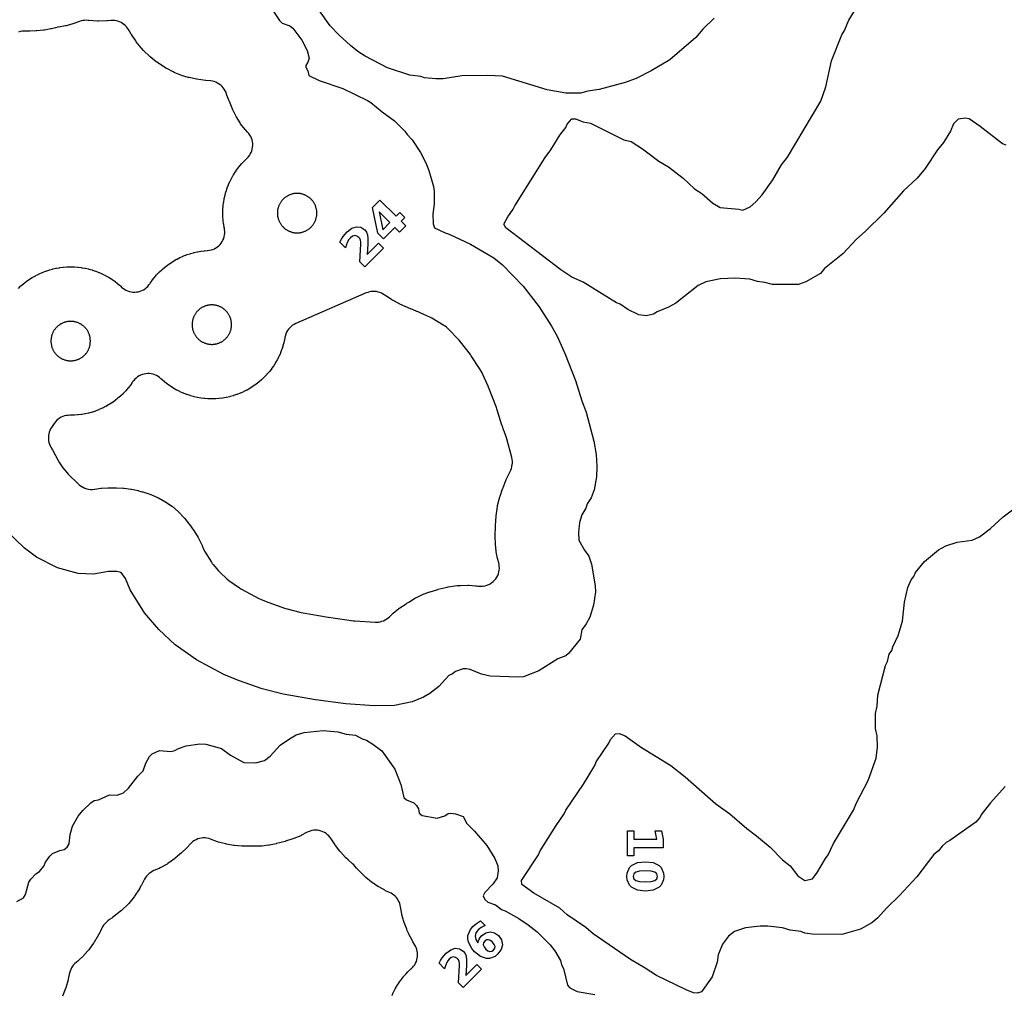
# Model space of a CAD drawing. Header units: millimetres. Extents: x 0 to 2500, y 0 to 1250.
# Tile 94 of 140: x 787 to 999, y 577 to 786. Entities that reach past the tile are written whole.
import ezdxf

# ---------------------------------------------------------------- set-up
doc = ezdxf.new("R2010")
doc.units = ezdxf.units.MM
doc.layers.add('CUT', color=1, linetype='Continuous')
doc.layers.add('MARK', color=3, linetype='Continuous')

msp = doc.modelspace()

# ---------------------------------------------------------------- linework, layer by layer
at = {"layer": 'CUT'}
for points in [[(999.05, 759.3), (998.27, 759.62), (993.44, 763.34), (991.08, 764.96), (990.25, 765.15), (988.71, 764.9), (987.69, 763.89), (987.07, 762.36), (985.56, 759.88), (984.24, 758.29), (981.56, 754.28), (979.86, 752.21), (976.9, 749.45), (972.66, 744.69), (968.65, 740.68), (966.79, 739.07), (963.87, 735.88), (959.88, 732.71), (959.07, 731.67), (955.88, 729.83), (954.27, 729.27), (948.67, 729.27), (947.07, 729.74), (945.47, 729.94), (943.84, 730.47), (940.68, 730.68), (937.48, 730.54), (934.31, 729.86), (932.67, 729.04), (927.87, 725.3), (926.27, 724.37), (923.85, 723.37), (923.07, 722.86), (921.48, 722.54), (919.87, 722.78), (917.55, 723.87), (915.87, 725.04), (915.07, 725.37), (907.88, 729.81), (905.47, 730.86), (903.07, 732.44), (891.21, 741.48), (890.81, 742.28), (891.68, 743.88), (892.85, 745.5), (893.2, 746.28), (899.69, 756.68), (900.97, 758.28), (902.88, 761.48), (904.14, 763.1), (904.48, 763.88), (905.48, 764.99), (906.27, 765.03), (907.89, 764.36), (909.47, 764.07), (916.64, 760.46), (918.27, 760.12), (920.67, 758.56), (924.19, 755.87), (926.27, 754.68), (929.46, 752.2), (931.87, 749.92), (933.47, 748.92), (935.86, 746.84), (937.44, 745.89), (941.46, 745.54), (942.27, 745.28), (943.89, 746.05), (945.09, 747.08), (946.49, 748.65), (948.75, 751.88), (950.64, 755.07), (951.9, 756.7), (959.09, 768.8), (960.18, 771.86), (961.44, 777.48), (963.61, 783.08), (964.11, 783.86), (965.15, 786.28), (972.04, 797.51)], [(840.25, 789.59), (842.5, 786.18), (843.07, 785.65), (844.72, 785.04), (845.34, 784.54), (847.3, 781.95), (848.47, 779.73), (848.86, 778.06), (848.61, 777.18), (848.15, 776.52), (848.12, 776.12), (848.59, 775.33), (848.8, 774.34), (851.05, 773.23), (856.09, 771.5), (861.46, 768.95), (862.19, 768.55), (864.63, 766.5), (867.27, 764.59), (869.51, 762.32), (869.96, 761.62), (871.04, 760.44), (872.86, 757.74), (874, 755.48), (874.64, 753.85), (875.69, 750.38), (875.8, 749.37), (875.79, 746.62), (875.48, 744.5), (875.55, 742.34), (875.84, 741.48), (878.17, 740.42), (879.05, 740.17), (883.65, 738), (888.63, 735.02), (890.5, 733.5), (894.97, 728.95), (898.42, 724.45), (901.07, 720.34), (902.3, 718.16), (904.05, 714.24), (906.28, 708.57), (907.62, 704.22), (908.56, 701.79), (910.22, 695.52), (910.72, 692.64), (910.87, 690.04), (910.79, 687.85), (910.24, 685), (909.64, 683.33), (908.74, 682.01), (908.49, 681.09), (907.64, 679.68), (907.09, 678), (906.93, 675.86), (907, 674.21), (908.2, 672.04), (909.15, 670.71), (909.7, 668.98), (910.52, 664.34), (910.56, 663.05), (910.14, 660.19), (909.34, 657.6), (908.56, 656.14), (907.6, 654.89), (907.29, 652.88), (904.77, 649.74), (904.15, 649.23), (902.44, 648.62), (898.32, 646.02), (895.04, 644.76), (894.05, 644.63), (887.87, 644.89), (886, 645.3), (883.56, 646.29), (882.69, 646.48), (882.07, 646.44), (880.38, 645.9), (879.72, 645.38), (878.94, 645.02), (876.78, 642.64), (874.89, 641.13), (873.47, 640.31), (871.03, 639.35), (867.27, 638.58), (862.84, 638.5), (856.79, 638.88), (850.24, 639.78), (843.24, 641), (838.73, 642.15), (833.63, 643.94), (830.5, 645.25), (824.6, 648.39), (819.97, 651.66), (816.45, 654.95), (813.38, 658.54), (810.31, 663.51), (809.28, 665.89), (808.34, 667.22), (807.45, 667.45), (805.65, 667.44), (802.39, 666.89), (799.08, 666.98), (794.63, 668.19), (790.14, 670.49), (787.56, 672.44), (783.54, 676.34)], [(936.14, 786.7), (933.66, 784.3), (932.16, 782.54), (926.55, 777.73), (922.55, 775.31), (919.35, 773.71), (916.96, 772.81), (911.34, 771.3), (908.92, 770.98), (907.34, 770.56), (904.16, 770.5), (900.15, 771.24), (890.55, 774.19), (887.38, 774.37), (881.78, 774.28), (877.75, 773.62), (876.14, 773.62), (873.75, 773.81), (872.92, 774.11), (870.56, 774.44), (865.75, 775.98), (860.95, 778.51), (859.38, 779.48), (857.76, 780.81), (855.36, 783.02), (853.42, 785.07), (851.08, 788.28)], [(786.21, 728.44), (786.7, 728.92), (786.78, 728.98), (787.3, 729.43), (787.37, 729.49), (787.91, 729.92), (787.99, 729.98), (788.55, 730.37), (788.64, 730.43), (789.22, 730.79), (789.3, 730.84), (789.9, 731.18), (789.99, 731.23), (790.6, 731.54), (790.69, 731.58), (791.32, 731.86), (791.41, 731.9), (792.05, 732.14), (792.14, 732.18), (792.79, 732.39), (792.89, 732.42), (793.55, 732.6), (793.64, 732.63), (794.31, 732.78), (794.41, 732.8), (795.09, 732.91), (795.18, 732.93), (795.87, 733.01), (795.96, 733.02), (796.65, 733.07), (796.75, 733.08), (797.43, 733.09), (797.53, 733.09), (798.22, 733.08), (798.32, 733.07), (799, 733.02), (799.1, 733.01), (799.78, 732.93), (799.88, 732.91), (800.56, 732.8), (800.65, 732.78), (801.32, 732.63), (801.42, 732.6), (802.08, 732.42), (802.17, 732.39), (802.83, 732.18), (802.92, 732.14), (803.56, 731.9), (803.65, 731.86), (804.28, 731.58), (804.37, 731.54), (804.98, 731.23), (805.07, 731.18), (805.67, 730.84), (805.75, 730.79), (806.33, 730.43), (806.41, 730.37), (806.97, 729.98), (807.05, 729.92), (807.6, 729.49), (807.67, 729.43), (808.19, 728.98), (808.26, 728.92), (808.44, 728.75), (808.74, 728.49), (809.06, 728.27), (809.4, 728.07), (809.76, 727.91), (810.13, 727.79), (810.52, 727.7), (810.91, 727.66), (811.3, 727.65), (811.69, 727.68), (812.08, 727.74), (812.45, 727.85), (812.82, 727.99), (813.17, 728.17), (813.5, 728.38), (813.81, 728.62), (814.1, 728.89), (814.35, 729.19), (814.54, 729.45), (814.54, 729.44), (814.62, 729.57), (815.02, 730.13), (815.07, 730.21), (815.5, 730.75), (815.56, 730.83), (816.01, 731.35), (816.07, 731.42), (816.55, 731.92), (816.62, 731.99), (817.11, 732.46), (817.19, 732.52), (817.71, 732.97), (817.78, 733.04), (818.33, 733.46), (818.4, 733.52), (818.97, 733.91), (819.05, 733.97), (819.63, 734.34), (819.71, 734.39), (820.31, 734.72), (820.4, 734.77), (821.01, 735.08), (821.1, 735.12), (821.73, 735.4), (821.82, 735.44), (822.46, 735.68), (822.55, 735.72), (823.2, 735.93), (823.3, 735.96), (823.96, 736.15), (824.06, 736.17), (824.73, 736.32), (824.82, 736.34), (825.5, 736.46), (825.6, 736.47), (826.28, 736.55), (826.38, 736.56), (826.99, 736.61), (827.37, 736.66), (827.74, 736.74), (828.11, 736.86), (828.46, 737.01), (828.79, 737.19), (829.11, 737.41), (829.4, 737.65), (829.67, 737.92), (829.91, 738.22), (830.12, 738.53), (830.3, 738.87), (830.45, 739.22), (830.57, 739.58), (830.64, 739.96), (830.69, 740.34), (830.69, 740.72), (830.66, 741.1), (830.6, 741.48), (830.59, 741.5), (830.57, 741.6), (830.46, 742.28), (830.44, 742.37), (830.36, 743.06), (830.35, 743.15), (830.3, 743.84), (830.29, 743.94), (830.28, 744.62), (830.28, 744.72), (830.29, 745.41), (830.3, 745.51), (830.35, 746.19), (830.36, 746.29), (830.44, 746.97), (830.46, 747.07), (830.57, 747.75), (830.59, 747.84), (830.74, 748.51), (830.77, 748.61), (830.95, 749.27), (830.98, 749.36), (831.19, 750.02), (831.23, 750.11), (831.47, 750.75), (831.51, 750.84), (831.79, 751.47), (831.83, 751.56), (832.14, 752.17), (832.19, 752.26), (832.53, 752.86), (832.58, 752.94), (832.94, 753.52), (833, 753.6), (833.39, 754.16), (833.45, 754.24), (833.88, 754.78), (833.94, 754.86), (834.39, 755.38), (834.45, 755.45), (834.93, 755.95), (835, 756.02), (835.47, 756.47), (835.74, 756.76), (835.98, 757.07), (836.19, 757.4), (836.37, 757.75), (836.51, 758.11), (836.62, 758.49), (836.68, 758.88), (836.71, 759.27), (836.7, 759.66), (836.65, 760.05), (836.57, 760.44), (836.44, 760.81), (836.28, 761.17), (836.09, 761.51), (835.87, 761.83), (835.61, 762.13), (835.23, 762.53), (835.1, 762.68), (834.11, 763.94), (834, 764.11), (833.15, 765.47), (833.05, 765.64), (832.34, 767.08), (832.26, 767.26), (831.69, 768.76), (831.69, 768.76), (831.59, 769.05), (831.16, 770.12), (831.09, 770.31), (831.09, 770.31), (830.96, 770.68), (830.79, 771.04), (830.59, 771.39), (830.36, 771.7), (830.1, 772), (829.81, 772.27), (829.49, 772.5), (829.15, 772.71), (828.79, 772.88), (828.42, 773.01), (828.04, 773.11), (827.65, 773.17), (826.63, 773.27), (826.54, 773.28), (824.66, 773.56), (824.56, 773.58), (823.02, 773.88), (822.83, 773.93), (821.37, 774.37), (821.19, 774.43), (819.78, 775.01), (819.6, 775.09), (818.21, 775.81), (818.12, 775.86), (817.55, 776.2), (817.46, 776.25), (816.05, 777.18), (815.88, 777.3), (814.61, 778.34), (814.45, 778.47), (813.26, 779.67), (813.19, 779.75), (812.73, 780.25), (812.66, 780.33), (811.61, 781.62), (811.49, 781.78), (810.58, 783.17), (810.52, 783.26), (809.96, 784.22), (809.75, 784.54), (809.52, 784.83), (809.26, 785.1), (808.97, 785.35), (808.66, 785.57), (808.34, 785.75), (807.99, 785.91), (807.64, 786.03), (807.27, 786.12), (806.9, 786.18), (806.52, 786.2), (806.15, 786.18), (805.42, 786.11), (805.31, 786.11), (803.47, 786.04), (803.25, 786.05), (801.42, 786.19), (801.23, 786.21), (800.86, 786.23), (800.49, 786.22), (800.12, 786.17), (799.76, 786.09), (799.4, 785.98), (798.14, 785.51), (797.96, 785.45), (796.54, 785.07), (796.36, 785.03), (794.86, 784.77), (794.71, 784.75), (794.21, 784.64), (793.38, 784.41), (793.21, 784.37), (791.81, 784.11), (791.63, 784.08), (790.17, 783.94), (790.08, 783.94), (788.72, 783.87), (788.59, 783.87), (787.46, 783.88), (787.04, 783.86), (786.62, 783.8), (786.22, 783.7)], [(998.85, 621.06), (995.64, 617.6), (993.78, 615.2), (993.38, 614.4), (992.47, 613.37), (986.87, 609.44), (986.09, 609.04), (985.27, 608.24), (984.47, 607.2), (983.47, 606.4), (979.76, 601.61), (976.08, 597.6), (973.27, 594.87), (971.4, 592.81), (970.07, 591.74), (967.66, 590.31), (963.67, 589.22), (957.26, 589.27), (955.67, 589.47), (954.81, 589.84), (952.47, 590.1), (950.87, 590.64), (947.67, 590.98), (946.07, 590.98), (942.89, 590.66), (940.53, 589.87), (939.22, 588.8), (937.95, 587.14), (936.98, 584.82), (936.78, 583.2), (935.67, 580.09), (933.42, 576.8), (932.48, 576.53), (931.67, 576.61), (930.06, 577.26), (923.68, 580.38), (921.25, 581.97), (918.07, 583.78), (910.07, 589.36), (908.45, 590.69), (904.47, 593.45), (902.85, 594.87), (897.27, 598.09), (894.71, 600), (894.6, 600.8), (898.3, 606.38), (898.64, 607.2), (902.07, 612.69), (903.83, 615.22), (904.17, 616), (907.96, 621.6), (910.4, 625.6), (910.74, 626.4), (913.42, 630.42), (913.76, 631.2), (914.87, 632.46), (915.66, 632.5), (916.92, 632), (920.48, 629.5), (926.81, 625.6), (929.87, 623.19), (936.46, 617.33), (939.49, 615.2), (943.14, 612.01), (945.26, 610.49), (948.21, 607.99), (950.85, 605.29), (952.48, 604.01), (954.12, 601.86), (955.65, 600.84), (957.29, 601.2), (958.24, 602.42), (960.09, 605.6), (960.7, 606.38), (961.87, 608.8), (966.15, 615.98), (966.81, 617.59), (969.29, 622.4), (971.04, 627.2), (971.33, 629.58), (971.22, 632.02), (970.87, 633.6), (970.87, 636.79), (971.24, 638.38), (971.4, 640.8), (973.05, 647.2), (973.46, 648), (973.85, 649.6), (974.39, 650.37), (974.59, 651.2), (975.78, 653.63), (976.7, 656.76), (977.11, 660.8), (977.89, 663.99), (978.56, 665.6), (979.13, 666.38), (979.48, 667.2), (981.48, 669.59), (984.47, 672.09), (986.07, 672.94), (988.47, 673.72), (991.69, 674.16), (993.3, 674.92), (995.67, 676.69), (998.41, 679.2), (1001.29, 681.35)], [(785.89, 596.28), (787.31, 597.12), (787.75, 597.8), (788.46, 600.46), (788.89, 601.14), (790.01, 602.27), (790.79, 602.75), (791.73, 603.93), (792.08, 604.75), (793.03, 606.07), (793.6, 606.62), (795.18, 607.3), (796.09, 607.5), (796.72, 608.05), (797.13, 608.76), (797.41, 610.74), (797.9, 612.51), (799.1, 614.67), (800.13, 615.92), (801.85, 617.59), (802.53, 618.04), (803.51, 618.23), (805.83, 619.27), (807.47, 619.21), (808.85, 619.7), (809.94, 620.76), (811.95, 623.32), (813.08, 624.46), (813.69, 626.14), (814.48, 627.59), (815.06, 628.14), (816.64, 628.83), (819.03, 628.67), (819.94, 628.83), (820.72, 629.28), (822.38, 629.88), (825.33, 630.29), (826.58, 630.19), (829.95, 629.25), (831.94, 627.85), (834.78, 626.25), (837.31, 626.21), (839.25, 626.71), (840.46, 627.63), (842.63, 630.01), (844.6, 631.4), (846.07, 632.21), (847.77, 632.76), (851.92, 633.13), (855.04, 632.84), (856.87, 632.39), (858.85, 632.14), (860.27, 631.37), (861.21, 631.09), (862.62, 630.24), (864.53, 628.76), (867.36, 624.8), (868.62, 621.55), (869.25, 618.74), (869.82, 618.19), (871.41, 617.54), (872.01, 617.01), (872.4, 616.27), (872.59, 615.37), (873.19, 614.82), (876.46, 614.24), (878.13, 614.8), (878.84, 615.28), (879.39, 615.34), (880.4, 615.22), (882.04, 614.59), (882.81, 613.1), (884.52, 611.43), (887.13, 608.37), (888.85, 605.57), (889.51, 603.96), (889.62, 602.93), (889.34, 601.38), (888.44, 600.02), (886.73, 598.27), (886.38, 597.53), (886.74, 596.72), (887.38, 596.15), (889.04, 595.58), (890.29, 594.56), (891.12, 594.26), (894.02, 592.65), (896.07, 591.29), (897.98, 589.79), (900.79, 586.97), (901.77, 585.69), (903.05, 583.56), (903.23, 582.64), (903.66, 581.89), (904.5, 578.26), (905.06, 577.71), (906.59, 576.92), (910.44, 576.23)], [(866.73, 576.04), (867, 576.66), (867.05, 576.75), (867.36, 577.37), (867.4, 577.45), (867.74, 578.05), (867.79, 578.14), (868.16, 578.72), (868.21, 578.8), (868.61, 579.36), (868.67, 579.44), (869.09, 579.98), (869.15, 580.06), (869.6, 580.58), (869.67, 580.65), (870.14, 581.15), (870.21, 581.22), (870.71, 581.69), (870.78, 581.76), (870.85, 581.82), (871.13, 582.08), (871.38, 582.37), (871.61, 582.68), (871.8, 583.02), (871.96, 583.36), (872.08, 583.73), (872.17, 584.1), (872.22, 584.48), (872.24, 584.86), (872.22, 585.24), (872.17, 585.62), (872.07, 585.99), (871.95, 586.36), (871.79, 586.7), (871.59, 587.03), (871.21, 587.63), (871.1, 587.81), (870.29, 589.41), (870.24, 589.51), (869.92, 590.23), (869.89, 590.32), (869.32, 591.79), (869.26, 591.97), (868.85, 593.43), (868.81, 593.62), (868.54, 595.15), (868.48, 595.49), (868.38, 595.85), (868.25, 596.2), (868.08, 596.53), (867.88, 596.85), (867.66, 597.15), (867.41, 597.43), (867.13, 597.68), (866.83, 597.91), (866.51, 598.1), (866.17, 598.27), (865.33, 598.63), (865.16, 598.72), (863.85, 599.44), (863.69, 599.54), (862.45, 600.38), (862.3, 600.5), (861.11, 601.48), (861.04, 601.55), (860.51, 602.03), (860.43, 602.1), (859.23, 603.32), (859.09, 603.47), (858.72, 603.93), (858.49, 604.19), (858.24, 604.43), (857.37, 605.2), (857.3, 605.26), (856.8, 605.74), (856.73, 605.81), (855.63, 606.98), (855.5, 607.13), (854.55, 608.36), (854.44, 608.52), (853.63, 609.8), (853.4, 610.13), (853.14, 610.43), (852.85, 610.71), (852.53, 610.96), (852.18, 611.17), (851.82, 611.35), (851.44, 611.49), (851.05, 611.59), (850.65, 611.65), (850.25, 611.67), (849.85, 611.65), (849.45, 611.59), (849.06, 611.49), (848.68, 611.35), (848.31, 611.17), (847.23, 610.58), (847.05, 610.49), (845.57, 609.86), (845.38, 609.79), (843.8, 609.29), (843.7, 609.27), (841.86, 608.79), (841.77, 608.77), (840.31, 608.46), (840.13, 608.43), (838.69, 608.26), (838.51, 608.25), (837.02, 608.21), (836.93, 608.21), (834.49, 608.26), (834.39, 608.26), (832.78, 608.37), (832.58, 608.39), (831.03, 608.65), (830.84, 608.7), (829.32, 609.11), (829.13, 609.17), (827.62, 609.74), (827.24, 609.87), (826.85, 609.95), (826.45, 610), (826.05, 610), (825.65, 609.97), (825.26, 609.89), (824.87, 609.78), (824.5, 609.63), (824.15, 609.44), (823.82, 609.22), (823.51, 608.96), (823.22, 608.68), (822.55, 607.92), (822.45, 607.83), (821.45, 606.85), (821.37, 606.78), (820.03, 605.61), (819.87, 605.48), (818.45, 604.49), (818.27, 604.37), (816.76, 603.54), (816.57, 603.45), (815.43, 602.97), (815.07, 602.8), (814.73, 602.59), (814.41, 602.35), (814.12, 602.08), (813.85, 601.78), (813.62, 601.46), (813.42, 601.11), (812.74, 599.81), (812.7, 599.73), (812.34, 599.11), (812.28, 599.01), (811.27, 597.47), (811.14, 597.29), (810, 595.91), (809.85, 595.74), (808.52, 594.46), (808.44, 594.39), (807.89, 593.91), (807.81, 593.85), (806.52, 592.84), (806.36, 592.72), (805.83, 592.39), (805.49, 592.15), (805.18, 591.88), (804.9, 591.58), (804.84, 591.51), (804.83, 591.5), (804.57, 591.17), (804.34, 590.82), (804.15, 590.45), (803.86, 589.78), (803.77, 589.59), (802.91, 588.11), (802.86, 588.02), (802.48, 587.42), (802.42, 587.34), (801.52, 586.07), (801.4, 585.92), (800.42, 584.78), (800.29, 584.65), (799.2, 583.61), (799.06, 583.48), (798.68, 583.18), (798.39, 582.93), (798.12, 582.65), (797.89, 582.34), (797.68, 582.02), (797.51, 581.67), (797.37, 581.31), (797.26, 580.94), (796.94, 579.55), (796.91, 579.45), (796.42, 577.73), (796.35, 577.53), (795.7, 575.93)]]:
    msp.add_lwpolyline(points, dxfattribs=at)
for points in [[(849.18, 747.78), (849.08, 747.87), (848.97, 747.96), (848.86, 748.05), (848.75, 748.13), (848.64, 748.21), (848.52, 748.28), (848.4, 748.35), (848.28, 748.42), (848.15, 748.49), (848.03, 748.54), (847.9, 748.6), (847.77, 748.65), (847.64, 748.7), (847.51, 748.74), (847.37, 748.78), (847.24, 748.81), (847.1, 748.84), (846.97, 748.87), (846.83, 748.89), (846.69, 748.9), (846.55, 748.91), (846.41, 748.92), (846.27, 748.92), (846.14, 748.92), (846, 748.91), (845.86, 748.9), (845.72, 748.89), (845.58, 748.87), (845.45, 748.84), (845.31, 748.81), (845.17, 748.78), (845.04, 748.74), (844.91, 748.7), (844.78, 748.65), (844.65, 748.6), (844.52, 748.54), (844.39, 748.49), (844.27, 748.42), (844.15, 748.35), (844.03, 748.28), (843.91, 748.21), (843.8, 748.13), (843.69, 748.05), (843.58, 747.96), (843.47, 747.87), (843.37, 747.78), (843.27, 747.68), (843.17, 747.58), (843.08, 747.48), (842.99, 747.37), (842.9, 747.26), (842.82, 747.15), (842.74, 747.03), (842.67, 746.92), (842.59, 746.8), (842.53, 746.68), (842.46, 746.55), (842.4, 746.43), (842.35, 746.3), (842.3, 746.17), (842.25, 746.04), (842.21, 745.91), (842.17, 745.77), (842.14, 745.64), (842.11, 745.5), (842.08, 745.37), (842.06, 745.23), (842.04, 745.09), (842.03, 744.95), (842.03, 744.81), (842.02, 744.67), (842.03, 744.53), (842.03, 744.4), (842.04, 744.26), (842.06, 744.12), (842.08, 743.98), (842.11, 743.84), (842.14, 743.71), (842.17, 743.57), (842.21, 743.44), (842.25, 743.31), (842.3, 743.18), (842.35, 743.05), (842.4, 742.92), (842.46, 742.79), (842.53, 742.67), (842.59, 742.55), (842.67, 742.43), (842.74, 742.31), (842.82, 742.2), (842.9, 742.09), (842.99, 741.98), (843.08, 741.87), (843.17, 741.77), (843.27, 741.67), (843.37, 741.57), (843.47, 741.48), (843.58, 741.39), (843.69, 741.3), (843.8, 741.22), (843.91, 741.14), (844.03, 741.06), (844.15, 740.99), (844.27, 740.93), (844.39, 740.86), (844.52, 740.8), (844.65, 740.75), (844.78, 740.7), (844.91, 740.65), (845.04, 740.61), (845.17, 740.57), (845.31, 740.53), (845.45, 740.5), (845.58, 740.48), (845.72, 740.46), (845.86, 740.44), (846, 740.43), (846.14, 740.43), (846.27, 740.42), (846.41, 740.43), (846.55, 740.43), (846.69, 740.44), (846.83, 740.46), (846.97, 740.48), (847.1, 740.5), (847.24, 740.53), (847.37, 740.57), (847.51, 740.61), (847.64, 740.65), (847.77, 740.7), (847.9, 740.75), (848.03, 740.8), (848.15, 740.86), (848.28, 740.93), (848.4, 740.99), (848.52, 741.06), (848.64, 741.14), (848.75, 741.22), (848.86, 741.3), (848.97, 741.39), (849.08, 741.48), (849.18, 741.57), (849.28, 741.67), (849.38, 741.77), (849.47, 741.87), (849.56, 741.98), (849.65, 742.09), (849.73, 742.2), (849.81, 742.31), (849.88, 742.43), (849.95, 742.55), (850.02, 742.67), (850.09, 742.79), (850.15, 742.92), (850.2, 743.05), (850.25, 743.18), (850.3, 743.31), (850.34, 743.44), (850.38, 743.57), (850.41, 743.71), (850.44, 743.84), (850.47, 743.98), (850.49, 744.12), (850.5, 744.26), (850.52, 744.4), (850.52, 744.53), (850.52, 744.67), (850.52, 744.81), (850.52, 744.95), (850.5, 745.09), (850.49, 745.23), (850.47, 745.37), (850.44, 745.5), (850.41, 745.64), (850.38, 745.77), (850.34, 745.91), (850.3, 746.04), (850.25, 746.17), (850.2, 746.3), (850.15, 746.43), (850.09, 746.55), (850.02, 746.68), (849.95, 746.8), (849.88, 746.92), (849.81, 747.03), (849.73, 747.15), (849.65, 747.26), (849.56, 747.37), (849.47, 747.48), (849.38, 747.58), (849.28, 747.68)], [(800.94, 685.28), (801.35, 685.19), (801.76, 685.14), (802.17, 685.14), (802.59, 685.18), (802.69, 685.19), (804, 685.36), (804.16, 685.38), (805.48, 685.44), (805.56, 685.44), (807.28, 685.45), (807.37, 685.45), (808.83, 685.4), (809.01, 685.38), (810.42, 685.21), (810.59, 685.18), (812.02, 684.86), (812.11, 684.84), (812.9, 684.63), (813, 684.6), (814.56, 684.11), (814.75, 684.04), (816.21, 683.41), (816.38, 683.32), (817.77, 682.55), (817.94, 682.44), (819.25, 681.53), (819.41, 681.41), (820.61, 680.38), (820.76, 680.25), (821.86, 679.1), (821.99, 678.95), (823, 677.66), (823.06, 677.58), (823.94, 676.34), (824, 676.25), (824.92, 674.79), (825.03, 674.61), (825.79, 673.06), (825.84, 672.96), (826.2, 672.11), (826.47, 671.59), (827.8, 669.44), (827.97, 669.19), (828.16, 668.95), (829.33, 667.58), (829.64, 667.26), (831.16, 665.84), (831.58, 665.5), (833.85, 663.89), (834.28, 663.63), (838.05, 661.62), (838.39, 661.46), (839.97, 660.8), (840.19, 660.72), (843.79, 659.45), (844.13, 659.35), (846.87, 658.65), (847.17, 658.58), (852.93, 657.58), (853.07, 657.56), (858.44, 656.83), (858.73, 656.8), (863.08, 656.52), (863.41, 656.52), (863.43, 656.52), (863.82, 656.54), (864.19, 656.6), (864.56, 656.7), (864.92, 656.83), (865.27, 657), (865.59, 657.2), (865.9, 657.43), (866.18, 657.68), (866.82, 658.32), (866.97, 658.45), (868.22, 659.47), (868.39, 659.59), (869.74, 660.48), (869.91, 660.58), (869.93, 660.6), (870.19, 660.74), (870.31, 660.82), (870.31, 660.82), (870.54, 660.97), (871.8, 661.72), (871.97, 661.81), (873.29, 662.44), (873.46, 662.52), (874.88, 663.04), (874.97, 663.07), (876.56, 663.58), (876.68, 663.61), (878.59, 664.09), (878.83, 664.14), (880.79, 664.39), (880.91, 664.4), (881.42, 664.44), (881.51, 664.44), (883.05, 664.47), (883.24, 664.47), (884.73, 664.36), (884.91, 664.34), (885.19, 664.29), (885.59, 664.25), (885.99, 664.24), (886.39, 664.28), (886.79, 664.35), (887.17, 664.46), (887.55, 664.62), (887.9, 664.8), (888.23, 665.03), (888.54, 665.28), (888.83, 665.57), (889.08, 665.88), (889.3, 666.22), (889.49, 666.57), (889.64, 666.95), (889.75, 667.33), (889.82, 667.73), (889.85, 668.13), (889.84, 668.53), (889.79, 668.93), (889.7, 669.32), (889.5, 670.03), (889.46, 670.2), (889.19, 671.64), (889.17, 671.82), (889.03, 673.31), (889.02, 673.4), (888.95, 674.95), (888.95, 675.07), (888.98, 677.2), (888.99, 677.33), (889.14, 679.34), (889.16, 679.46), (889.43, 681.41), (889.47, 681.64), (889.97, 683.54), (890.01, 683.65), (890.52, 685.23), (890.56, 685.33), (891.23, 687.05), (891.32, 687.26), (891.78, 688.13), (891.97, 688.53), (892.03, 688.69), (892.3, 689.29), (892.45, 689.65), (892.56, 690.03), (892.63, 690.42), (892.67, 690.81), (892.66, 691.21), (892.62, 691.6), (892.54, 691.98), (891.47, 696.02), (891.33, 696.44), (890.85, 697.7), (890.82, 697.76), (890.43, 698.89), (890.41, 698.96), (889.32, 702.47), (889.23, 702.76), (887.49, 707.18), (887.42, 707.35), (886.27, 709.9), (886.11, 710.22), (885.71, 710.95), (885.58, 711.16), (883.79, 713.93), (883.6, 714.2), (881.51, 716.92), (881.19, 717.29), (878.67, 719.85), (878.43, 720.08), (878.16, 720.29), (877.87, 720.48), (875.33, 722), (874.99, 722.18), (872.82, 723.21), (872.33, 723.4), (872.08, 723.48), (871.94, 723.53), (870.75, 724.02), (870.68, 724.05), (868.43, 725.07), (868.34, 725.12), (866.84, 725.89), (866.67, 725.99), (865.3, 726.89), (865.12, 727.02), (864.8, 727.23), (864.47, 727.41), (864.12, 727.56), (863.76, 727.67), (863.39, 727.75), (863.01, 727.79), (862.63, 727.79), (862.25, 727.76), (861.88, 727.7), (861.52, 727.6), (861.16, 727.46), (846, 720.87), (845.64, 720.7), (845.31, 720.49), (845, 720.25), (844.71, 719.98), (844.45, 719.68), (844.22, 719.35), (844.02, 719.01), (843.86, 718.65), (843.74, 718.27), (843.65, 717.89), (843.6, 717.56), (843.58, 717.47), (843.43, 716.8), (843.4, 716.7), (843.22, 716.04), (843.19, 715.95), (842.98, 715.29), (842.94, 715.2), (842.7, 714.56), (842.66, 714.47), (842.38, 713.84), (842.34, 713.75), (842.03, 713.14), (841.98, 713.05), (841.64, 712.45), (841.59, 712.37), (841.23, 711.79), (841.17, 711.71), (840.77, 711.15), (840.72, 711.07), (840.29, 710.53), (840.23, 710.45), (839.78, 709.93), (839.72, 709.86), (839.24, 709.36), (839.17, 709.29), (838.68, 708.82), (838.6, 708.75), (838.08, 708.3), (838.01, 708.24), (837.47, 707.82), (837.39, 707.76), (836.82, 707.36), (836.74, 707.31), (836.16, 706.94), (836.08, 706.89), (835.48, 706.55), (835.39, 706.5), (834.78, 706.2), (834.69, 706.15), (834.06, 705.88), (833.97, 705.84), (833.33, 705.59), (833.24, 705.56), (832.59, 705.34), (832.49, 705.31), (831.83, 705.13), (831.74, 705.11), (831.06, 704.96), (830.97, 704.94), (830.29, 704.82), (830.19, 704.8), (829.51, 704.72), (829.41, 704.71), (828.73, 704.66), (828.63, 704.66), (827.94, 704.64), (827.85, 704.64), (827.16, 704.66), (827.06, 704.66), (826.38, 704.71), (826.28, 704.72), (825.6, 704.8), (825.5, 704.82), (824.82, 704.94), (824.73, 704.96), (824.06, 705.11), (823.96, 705.13), (823.3, 705.31), (823.2, 705.34), (822.55, 705.56), (822.46, 705.59), (821.82, 705.84), (821.73, 705.88), (821.1, 706.15), (821.01, 706.2), (820.4, 706.5), (820.31, 706.55), (819.71, 706.89), (819.63, 706.94), (819.05, 707.31), (818.97, 707.36), (818.4, 707.76), (818.33, 707.82), (817.78, 708.24), (817.71, 708.3), (817.19, 708.75), (817.11, 708.82), (816.94, 708.98), (816.64, 709.24), (816.32, 709.47), (815.98, 709.66), (815.62, 709.82), (815.25, 709.94), (814.86, 710.03), (814.47, 710.08), (814.08, 710.09), (813.69, 710.06), (813.3, 709.99), (812.93, 709.89), (812.56, 709.74), (812.21, 709.57), (811.88, 709.36), (811.57, 709.12), (811.28, 708.85), (811.03, 708.55), (810.84, 708.29), (810.84, 708.29), (810.76, 708.17), (810.36, 707.61), (810.3, 707.53), (809.88, 706.98), (809.82, 706.91), (809.37, 706.39), (809.31, 706.32), (808.83, 705.82), (808.76, 705.75), (808.26, 705.27), (808.19, 705.21), (807.67, 704.76), (807.6, 704.7), (807.05, 704.28), (806.97, 704.22), (806.41, 703.82), (806.33, 703.77), (805.75, 703.4), (805.67, 703.35), (805.07, 703.01), (804.98, 702.96), (804.37, 702.65), (804.28, 702.61), (803.65, 702.33), (803.56, 702.3), (802.92, 702.05), (802.83, 702.02), (802.17, 701.8), (802.08, 701.77), (801.42, 701.59), (801.32, 701.56), (800.65, 701.41), (800.56, 701.4), (799.88, 701.28), (799.78, 701.26), (799.1, 701.18), (799, 701.17), (798.32, 701.12), (798.22, 701.11), (797.53, 701.1), (797.43, 701.1), (797.35, 701.1), (796.95, 701.09), (796.55, 701.04), (796.16, 700.95), (795.79, 700.82), (795.42, 700.66), (795.07, 700.45), (794.75, 700.22), (794.45, 699.95), (794.18, 699.66), (793.94, 699.34), (793.37, 698.49), (793.17, 698.17), (793.01, 697.83), (792.88, 697.48), (792.78, 697.12), (792.71, 696.75), (792.68, 696.37), (792.69, 695.99), (792.73, 695.62), (792.81, 695.25), (792.92, 694.89), (793.07, 694.55), (793.24, 694.21), (793.59, 693.62), (793.64, 693.54), (794.81, 691.33), (794.95, 691.08), (795.51, 690.17), (795.82, 689.74), (796.65, 688.74), (796.95, 688.41), (799.11, 686.32), (799.41, 686.06), (799.73, 685.83), (800.07, 685.63), (800.17, 685.58), (800.55, 685.41)], [(830.59, 723.92), (830.48, 724.01), (830.37, 724.09), (830.26, 724.17), (830.14, 724.25), (830.02, 724.32), (829.9, 724.39), (829.78, 724.45), (829.65, 724.51), (829.52, 724.56), (829.39, 724.62), (829.26, 724.66), (829.13, 724.7), (829, 724.74), (828.86, 724.78), (828.72, 724.81), (828.59, 724.83), (828.45, 724.85), (828.31, 724.87), (828.17, 724.88), (828.03, 724.89), (827.9, 724.89), (827.76, 724.89), (827.62, 724.88), (827.48, 724.87), (827.34, 724.85), (827.2, 724.83), (827.07, 724.81), (826.93, 724.78), (826.8, 724.74), (826.66, 724.7), (826.53, 724.66), (826.4, 724.62), (826.27, 724.56), (826.14, 724.51), (826.02, 724.45), (825.89, 724.39), (825.77, 724.32), (825.65, 724.25), (825.53, 724.17), (825.42, 724.09), (825.31, 724.01), (825.2, 723.92), (825.09, 723.83), (824.99, 723.74), (824.89, 723.64), (824.79, 723.54), (824.7, 723.44), (824.61, 723.33), (824.52, 723.22), (824.44, 723.11), (824.36, 723), (824.29, 722.88), (824.21, 722.76), (824.15, 722.64), (824.08, 722.52), (824.02, 722.39), (823.97, 722.26), (823.92, 722.13), (823.87, 722), (823.83, 721.87), (823.79, 721.74), (823.76, 721.6), (823.73, 721.47), (823.7, 721.33), (823.68, 721.19), (823.67, 721.05), (823.65, 720.92), (823.65, 720.78), (823.65, 720.64), (823.65, 720.5), (823.65, 720.36), (823.67, 720.22), (823.68, 720.08), (823.7, 719.95), (823.73, 719.81), (823.76, 719.67), (823.79, 719.54), (823.83, 719.4), (823.87, 719.27), (823.92, 719.14), (823.97, 719.01), (824.02, 718.88), (824.08, 718.76), (824.15, 718.63), (824.21, 718.51), (824.29, 718.39), (824.36, 718.28), (824.44, 718.16), (824.52, 718.05), (824.61, 717.94), (824.7, 717.84), (824.79, 717.73), (824.89, 717.63), (824.99, 717.54), (825.09, 717.44), (825.2, 717.35), (825.31, 717.27), (825.42, 717.18), (825.53, 717.1), (825.65, 717.03), (825.77, 716.96), (825.89, 716.89), (826.02, 716.83), (826.14, 716.77), (826.27, 716.71), (826.4, 716.66), (826.53, 716.61), (826.66, 716.57), (826.8, 716.53), (826.93, 716.5), (827.07, 716.47), (827.2, 716.44), (827.34, 716.42), (827.48, 716.41), (827.62, 716.4), (827.76, 716.39), (827.9, 716.39), (828.03, 716.39), (828.17, 716.4), (828.31, 716.41), (828.45, 716.42), (828.59, 716.44), (828.72, 716.47), (828.86, 716.5), (829, 716.53), (829.13, 716.57), (829.26, 716.61), (829.39, 716.66), (829.52, 716.71), (829.65, 716.77), (829.78, 716.83), (829.9, 716.89), (830.02, 716.96), (830.14, 717.03), (830.26, 717.1), (830.37, 717.18), (830.48, 717.27), (830.59, 717.35), (830.7, 717.44), (830.8, 717.54), (830.9, 717.63), (831, 717.73), (831.09, 717.84), (831.18, 717.94), (831.27, 718.05), (831.35, 718.16), (831.43, 718.28), (831.5, 718.39), (831.58, 718.51), (831.64, 718.63), (831.71, 718.76), (831.77, 718.88), (831.82, 719.01), (831.87, 719.14), (831.92, 719.27), (831.96, 719.4), (832, 719.54), (832.03, 719.67), (832.06, 719.81), (832.09, 719.95), (832.11, 720.08), (832.12, 720.22), (832.14, 720.36), (832.14, 720.5), (832.15, 720.64), (832.14, 720.78), (832.14, 720.92), (832.12, 721.05), (832.11, 721.19), (832.09, 721.33), (832.06, 721.47), (832.03, 721.6), (832, 721.74), (831.96, 721.87), (831.92, 722), (831.87, 722.13), (831.82, 722.26), (831.77, 722.39), (831.71, 722.52), (831.64, 722.64), (831.58, 722.76), (831.5, 722.88), (831.43, 723), (831.35, 723.11), (831.27, 723.22), (831.18, 723.33), (831.09, 723.44), (831, 723.54), (830.9, 723.64), (830.8, 723.74), (830.7, 723.83)], [(800.29, 720.29), (800.18, 720.38), (800.07, 720.47), (799.96, 720.55), (799.84, 720.63), (799.73, 720.71), (799.61, 720.78), (799.49, 720.84), (799.36, 720.91), (799.24, 720.97), (799.11, 721.02), (798.98, 721.07), (798.85, 721.12), (798.72, 721.16), (798.58, 721.2), (798.45, 721.24), (798.31, 721.26), (798.18, 721.29), (798.04, 721.31), (797.9, 721.33), (797.76, 721.34), (797.62, 721.34), (797.48, 721.35), (797.34, 721.34), (797.21, 721.34), (797.07, 721.33), (796.93, 721.31), (796.79, 721.29), (796.65, 721.26), (796.52, 721.24), (796.38, 721.2), (796.25, 721.16), (796.12, 721.12), (795.99, 721.07), (795.86, 721.02), (795.73, 720.97), (795.6, 720.91), (795.48, 720.84), (795.36, 720.78), (795.24, 720.71), (795.12, 720.63), (795.01, 720.55), (794.9, 720.47), (794.79, 720.38), (794.68, 720.29), (794.58, 720.2), (794.48, 720.1), (794.38, 720), (794.29, 719.9), (794.2, 719.79), (794.11, 719.68), (794.03, 719.57), (793.95, 719.46), (793.87, 719.34), (793.8, 719.22), (793.74, 719.1), (793.67, 718.98), (793.61, 718.85), (793.56, 718.72), (793.51, 718.59), (793.46, 718.46), (793.42, 718.33), (793.38, 718.2), (793.34, 718.06), (793.32, 717.93), (793.29, 717.79), (793.27, 717.65), (793.25, 717.51), (793.24, 717.37), (793.24, 717.24), (793.23, 717.1), (793.24, 716.96), (793.24, 716.82), (793.25, 716.68), (793.27, 716.54), (793.29, 716.4), (793.32, 716.27), (793.34, 716.13), (793.38, 716), (793.42, 715.86), (793.46, 715.73), (793.51, 715.6), (793.56, 715.47), (793.61, 715.34), (793.67, 715.22), (793.74, 715.09), (793.8, 714.97), (793.87, 714.85), (793.95, 714.73), (794.03, 714.62), (794.11, 714.51), (794.2, 714.4), (794.29, 714.29), (794.38, 714.19), (794.48, 714.09), (794.58, 713.99), (794.68, 713.9), (794.79, 713.81), (794.9, 713.72), (795.01, 713.64), (795.12, 713.56), (795.24, 713.49), (795.36, 713.42), (795.48, 713.35), (795.6, 713.28), (795.73, 713.22), (795.86, 713.17), (795.99, 713.12), (796.12, 713.07), (796.25, 713.03), (796.38, 712.99), (796.52, 712.96), (796.65, 712.93), (796.79, 712.9), (796.93, 712.88), (797.07, 712.87), (797.21, 712.86), (797.34, 712.85), (797.48, 712.85), (797.62, 712.85), (797.76, 712.86), (797.9, 712.87), (798.04, 712.88), (798.18, 712.9), (798.31, 712.93), (798.45, 712.96), (798.58, 712.99), (798.72, 713.03), (798.85, 713.07), (798.98, 713.12), (799.11, 713.17), (799.24, 713.22), (799.36, 713.28), (799.49, 713.35), (799.61, 713.42), (799.73, 713.49), (799.84, 713.56), (799.96, 713.64), (800.07, 713.72), (800.18, 713.81), (800.29, 713.9), (800.39, 713.99), (800.49, 714.09), (800.59, 714.19), (800.68, 714.29), (800.77, 714.4), (800.86, 714.51), (800.94, 714.62), (801.02, 714.73), (801.09, 714.85), (801.16, 714.97), (801.23, 715.09), (801.3, 715.22), (801.35, 715.34), (801.41, 715.47), (801.46, 715.6), (801.51, 715.73), (801.55, 715.86), (801.59, 716), (801.62, 716.13), (801.65, 716.27), (801.68, 716.4), (801.7, 716.54), (801.71, 716.68), (801.72, 716.82), (801.73, 716.96), (801.73, 717.1), (801.73, 717.24), (801.72, 717.37), (801.71, 717.51), (801.7, 717.65), (801.68, 717.79), (801.65, 717.93), (801.62, 718.06), (801.59, 718.2), (801.55, 718.33), (801.51, 718.46), (801.46, 718.59), (801.41, 718.72), (801.35, 718.85), (801.3, 718.98), (801.23, 719.1), (801.16, 719.22), (801.09, 719.34), (801.02, 719.46), (800.94, 719.57), (800.86, 719.68), (800.77, 719.79), (800.68, 719.9), (800.59, 720), (800.49, 720.1), (800.39, 720.2)]]:
    msp.add_lwpolyline(points, close=True, dxfattribs=at)
at = {"layer": 'MARK'}
for points in [[(862.54, 745.91), (864.13, 747.5), (867.64, 743.99), (868.43, 744.79), (869.47, 743.75), (868.68, 742.96), (869.69, 741.94), (868.33, 740.59), (867.32, 741.6), (864.86, 739.14), (863.63, 740.37), (862.54, 745.91)], [(863.96, 744.97), (864.71, 741.07), (866.28, 742.64), (863.96, 744.97)], [(861.37, 735.73), (863.81, 738.17), (864.87, 737.12), (860.83, 733.08), (859.78, 734.14), (860.01, 737.95), (860.01, 738.43), (859.93, 738.84), (859.79, 739.17), (859.58, 739.45), (859.16, 739.74), (858.69, 739.82), (858.2, 739.69), (857.75, 739.36), (857.44, 738.97), (857.16, 738.48), (856.93, 737.89), (856.73, 737.21), (855.51, 738.43), (855.85, 739.05), (856.23, 739.63), (856.63, 740.16), (857.07, 740.64), (858.07, 741.41), (859.06, 741.75), (860, 741.64), (860.84, 741.08), (861.22, 740.58), (861.45, 740), (861.54, 739.17), (861.51, 737.96), (861.37, 735.73)], [(918.83, 611.52), (918.83, 609.76), (923.81, 609.76), (923.44, 611.56), (924.8, 611.56), (925.17, 609.77), (925.17, 607.88), (918.83, 607.88), (918.83, 606.12), (917.46, 606.12), (917.46, 611.52), (918.83, 611.52)], [(921.3, 598.54), (919.61, 598.75), (918.35, 599.37), (917.89, 599.83), (917.37, 601), (917.31, 601.71), (917.37, 602.43), (917.89, 603.61), (918.35, 604.06), (919.61, 604.68), (921.3, 604.89), (923, 604.68), (924.27, 604.06), (924.72, 603.61), (925.24, 602.43), (925.31, 601.71), (925.24, 601), (924.72, 599.83), (924.27, 599.37), (923, 598.75), (921.3, 598.54)], [(921.32, 600.53), (922.55, 600.6), (923.36, 600.8), (923.8, 601.17), (923.95, 601.71), (923.8, 602.26), (923.36, 602.63), (922.55, 602.83), (921.32, 602.9), (920.07, 602.83), (919.26, 602.63), (918.81, 602.26), (918.66, 601.71), (918.81, 601.17), (919.26, 600.81), (920.07, 600.6), (921.32, 600.53)], [(885.81, 592.11), (886.82, 591.1), (886.34, 590.9), (885.92, 590.69), (885.56, 590.44), (885.25, 590.17), (884.78, 589.52), (884.62, 588.84), (884.77, 588.13), (885.24, 587.4), (885.34, 587.8), (885.5, 588.18), (885.72, 588.55), (886.02, 588.89), (886.9, 589.52), (887.86, 589.75), (888.81, 589.57), (889.65, 588.98), (890.3, 588.05), (890.49, 587), (890.21, 585.93), (889.48, 584.94), (888.93, 584.48), (887.75, 584.02), (887.11, 584.01), (885.81, 584.44), (884.5, 585.46), (883.9, 586.15), (883.18, 587.55), (883.05, 588.27), (883.09, 588.98), (883.64, 590.3), (884.15, 590.91), (884.53, 591.26), (884.94, 591.58), (885.36, 591.86), (885.81, 592.11)], [(886.69, 587.75), (886.43, 587.37), (886.38, 586.96), (886.54, 586.52), (886.91, 586.05), (887.38, 585.68), (887.82, 585.52), (888.22, 585.57), (888.61, 585.84), (888.87, 586.22), (888.93, 586.63), (888.76, 587.07), (888.39, 587.53), (887.93, 587.91), (887.49, 588.07), (887.08, 588.01), (886.69, 587.75)], [(882.6, 580.34), (885, 582.74), (886.03, 581.7), (882.07, 577.74), (881.03, 578.77), (881.27, 582.52), (881.26, 582.99), (881.19, 583.39), (881.05, 583.72), (880.84, 583.99), (880.43, 584.27), (879.97, 584.35), (879.49, 584.23), (879.05, 583.9), (878.74, 583.52), (878.47, 583.04), (878.24, 582.46), (878.05, 581.79), (876.85, 582.98), (877.19, 583.59), (877.55, 584.16), (877.95, 584.68), (878.38, 585.15), (879.36, 585.92), (880.33, 586.24), (881.25, 586.13), (882.08, 585.58), (882.45, 585.1), (882.68, 584.52), (882.77, 583.72), (882.74, 582.52), (882.6, 580.34)]]:
    msp.add_lwpolyline(points, close=True, dxfattribs=at)

doc.saveas('drawing.dxf')
